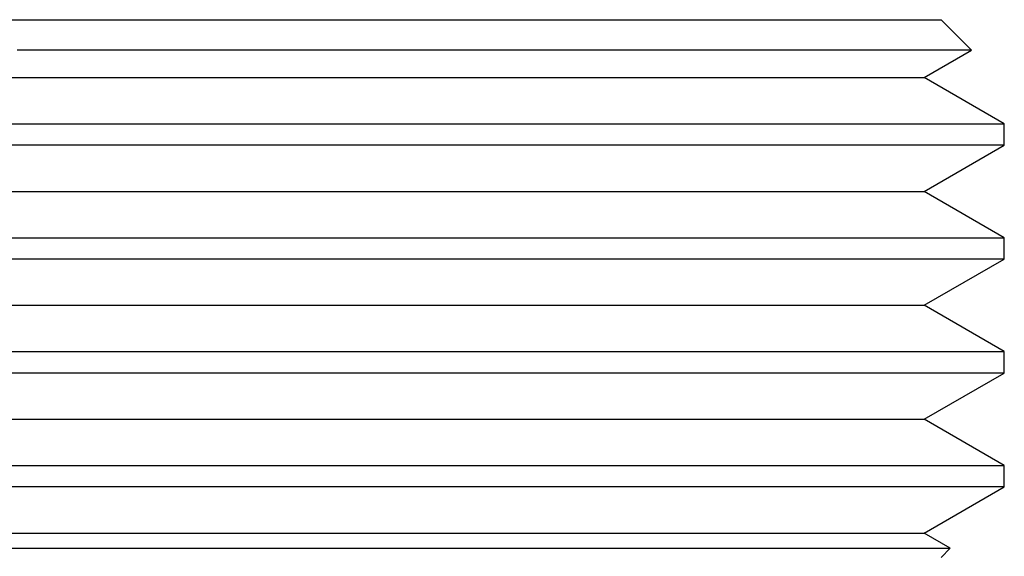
# Model space of a CAD drawing. Header units: millimetres. Extents: x 8 to 864, y 12 to 475.
# Tile 27 of 54: x 525 to 540, y 299 to 307. Entities that reach past the tile are written whole.
import ezdxf

# ---------------------------------------------------------------- set-up
doc = ezdxf.new("R2010")
doc.units = ezdxf.units.MM

msp = doc.modelspace()

# ---------------------------------------------------------------- linework, layer by layer
at = {"color": 7, "linetype": 'Continuous', "lineweight": 30}
for p, q in [((539.63, 306.725), (539.147, 307.208)), ((538.882, 306.293), (539.63, 306.725)), ((540.147, 305.562), (538.882, 306.293)), ((540.147, 305.223), (540.147, 305.562)), ((538.882, 304.493), (540.147, 305.223)), ((540.147, 303.762), (538.882, 304.493)), ((540.147, 303.423), (540.147, 303.762)), ((538.882, 302.693), (540.147, 303.423)), ((540.147, 301.962), (538.882, 302.693)), ((540.147, 301.623), (540.147, 301.962)), ((538.882, 300.893), (540.147, 301.623)), ((540.147, 300.162), (538.882, 300.893)), ((540.147, 299.823), (540.147, 300.162)), ((538.882, 299.093), (540.147, 299.823)), ((539.294, 298.855), (538.882, 299.093)), ((539.147, 298.708), (539.294, 298.855))]:
    msp.add_line(p, q, dxfattribs=at)
at = {"color": 7, "linetype": 'Continuous', "lineweight": 30, "flags": 128}
for points in [[(524.346, 307.208), (524.652, 307.208), (524.96, 307.208), (525.27, 307.208), (525.581, 307.208), (525.893, 307.208), (526.206, 307.208), (526.519, 307.208), (526.833, 307.208), (527.147, 307.208)], [(527.147, 307.208), (527.461, 307.208), (527.775, 307.208), (528.089, 307.208), (528.401, 307.208), (528.713, 307.208), (529.024, 307.208), (529.334, 307.208), (529.642, 307.208), (529.948, 307.208), (530.253, 307.208), (530.555, 307.208), (530.855, 307.208), (531.153, 307.208), (531.447, 307.208), (531.739, 307.208), (532.028, 307.208), (532.313, 307.208), (532.595, 307.208), (532.873, 307.208), (533.147, 307.208), (533.417, 307.208), (533.683, 307.208), (533.944, 307.208), (534.2, 307.208), (534.452, 307.208), (534.699, 307.208), (534.94, 307.208), (535.177, 307.208), (535.407, 307.208), (535.632, 307.208), (535.852, 307.208), (536.065, 307.208), (536.272, 307.208), (536.473, 307.208), (536.667, 307.208), (536.855, 307.208), (537.037, 307.208), (537.211, 307.208), (537.379, 307.208), (537.539, 307.208), (537.693, 307.208), (537.839, 307.208), (537.978, 307.208), (538.11, 307.208), (538.234, 307.208), (538.35, 307.208), (538.459, 307.208), (538.56, 307.208), (538.653, 307.208), (538.738, 307.208), (538.815, 307.208), (538.885, 307.208), (538.946, 307.208), (538.999, 307.208), (539.044, 307.208), (539.081, 307.208), (539.11, 307.208), (539.131, 307.208), (539.143, 307.208), (539.147, 307.208)], [(527.147, 306.725), (526.82, 306.725), (526.494, 306.725), (526.168, 306.725), (525.842, 306.725), (525.518, 306.725), (525.194, 306.725), (524.872, 306.725), (524.552, 306.725)], [(539.63, 306.725), (539.63, 306.725), (539.626, 306.725), (539.613, 306.725), (539.592, 306.725), (539.562, 306.725), (539.523, 306.725), (539.477, 306.725), (539.421, 306.725), (539.357, 306.725), (539.285, 306.725), (539.205, 306.725), (539.116, 306.725), (539.019, 306.725), (538.914, 306.725), (538.801, 306.725), (538.68, 306.725), (538.551, 306.725), (538.414, 306.725), (538.27, 306.725), (538.118, 306.725), (537.958, 306.725), (537.791, 306.725), (537.616, 306.725), (537.435, 306.725), (537.246, 306.725), (537.051, 306.725), (536.848, 306.725), (536.639, 306.725), (536.424, 306.725), (536.202, 306.725), (535.974, 306.725), (535.74, 306.725), (535.5, 306.725), (535.254, 306.725), (535.003, 306.725), (534.746, 306.725), (534.484, 306.725), (534.218, 306.725), (533.946, 306.725), (533.669, 306.725), (533.389, 306.725), (533.104, 306.725), (532.814, 306.725), (532.521, 306.725), (532.224, 306.725), (531.924, 306.725), (531.621, 306.725), (531.314, 306.725), (531.005, 306.725), (530.692, 306.725), (530.378, 306.725), (530.061, 306.725), (529.742, 306.725), (529.422, 306.725), (529.1, 306.725), (528.776, 306.725), (528.452, 306.725), (528.126, 306.725), (527.8, 306.725), (527.474, 306.725), (527.147, 306.725)], [(524.408, 306.293), (524.707, 306.293), (525.008, 306.293), (525.311, 306.293), (525.615, 306.293), (525.92, 306.293), (526.226, 306.293), (526.533, 306.293), (526.84, 306.293), (527.147, 306.293)], [(527.147, 306.293), (527.454, 306.293), (527.761, 306.293), (528.068, 306.293), (528.374, 306.293), (528.679, 306.293), (528.983, 306.293), (529.286, 306.293), (529.587, 306.293), (529.887, 306.293), (530.184, 306.293), (530.48, 306.293), (530.773, 306.293), (531.064, 306.293), (531.353, 306.293), (531.638, 306.293), (531.92, 306.293), (532.199, 306.293), (532.475, 306.293), (532.747, 306.293), (533.015, 306.293), (533.279, 306.293), (533.538, 306.293), (533.794, 306.293), (534.045, 306.293), (534.291, 306.293), (534.532, 306.293), (534.768, 306.293), (534.999, 306.293), (535.225, 306.293), (535.445, 306.293), (535.659, 306.293), (535.868, 306.293), (536.07, 306.293), (536.267, 306.293), (536.457, 306.293), (536.641, 306.293), (536.818, 306.293), (536.989, 306.293), (537.153, 306.293), (537.31, 306.293), (537.46, 306.293), (537.603, 306.293), (537.739, 306.293), (537.868, 306.293), (537.989, 306.293), (538.103, 306.293), (538.209, 306.293), (538.308, 306.293), (538.399, 306.293), (538.482, 306.293), (538.558, 306.293), (538.626, 306.293), (538.686, 306.293), (538.738, 306.293), (538.782, 306.293), (538.818, 306.293), (538.846, 306.293), (538.866, 306.293), (538.878, 306.293), (538.882, 306.293)], [(524.444, 305.562), (524.778, 305.562), (525.113, 305.562), (525.45, 305.562), (525.788, 305.562), (526.127, 305.562), (526.467, 305.562), (526.807, 305.562), (527.147, 305.562), (527.487, 305.562), (527.827, 305.562), (528.167, 305.562), (528.506, 305.562), (528.844, 305.562), (529.181, 305.562), (529.516, 305.562), (529.85, 305.562), (530.182, 305.562), (530.512, 305.562), (530.839, 305.562), (531.164, 305.562), (531.487, 305.562), (531.806, 305.562), (532.122, 305.562), (532.435, 305.562), (532.744, 305.562), (533.049, 305.562), (533.35, 305.562), (533.647, 305.562), (533.939, 305.562), (534.227, 305.562), (534.51, 305.562), (534.788, 305.562), (535.061, 305.562), (535.328, 305.562), (535.59, 305.562), (535.846, 305.562), (536.096, 305.562), (536.339, 305.562), (536.577, 305.562), (536.808, 305.562), (537.032, 305.562), (537.25, 305.562), (537.461, 305.562), (537.664, 305.562), (537.861, 305.562), (538.05, 305.562), (538.231, 305.562), (538.405, 305.562), (538.572, 305.562), (538.73, 305.562), (538.881, 305.562), (539.023, 305.562), (539.157, 305.562), (539.284, 305.562), (539.401, 305.562), (539.511, 305.562), (539.612, 305.562), (539.704, 305.562), (539.788, 305.562), (539.863, 305.562), (539.929, 305.562), (539.987, 305.562), (540.036, 305.562), (540.076, 305.562), (540.107, 305.562), (540.129, 305.562), (540.143, 305.562), (540.147, 305.562)], [(527.147, 305.223), (526.807, 305.223), (526.467, 305.223), (526.127, 305.223), (525.788, 305.223), (525.45, 305.223), (525.113, 305.223), (524.778, 305.223), (524.444, 305.223)], [(540.147, 305.223), (540.147, 305.223), (540.143, 305.223), (540.129, 305.223), (540.107, 305.223), (540.076, 305.223), (540.036, 305.223), (539.987, 305.223), (539.929, 305.223), (539.863, 305.223), (539.788, 305.223), (539.704, 305.223), (539.612, 305.223), (539.511, 305.223), (539.401, 305.223), (539.284, 305.223), (539.157, 305.223), (539.023, 305.223), (538.881, 305.223), (538.73, 305.223), (538.572, 305.223), (538.405, 305.223), (538.231, 305.223), (538.05, 305.223), (537.861, 305.223), (537.664, 305.223), (537.461, 305.223), (537.25, 305.223), (537.032, 305.223), (536.808, 305.223), (536.577, 305.223), (536.339, 305.223), (536.096, 305.223), (535.846, 305.223), (535.59, 305.223), (535.328, 305.223), (535.061, 305.223), (534.788, 305.223), (534.51, 305.223), (534.227, 305.223), (533.939, 305.223), (533.647, 305.223), (533.35, 305.223), (533.049, 305.223), (532.744, 305.223), (532.435, 305.223), (532.122, 305.223), (531.806, 305.223), (531.487, 305.223), (531.164, 305.223), (530.839, 305.223), (530.512, 305.223), (530.182, 305.223), (529.85, 305.223), (529.516, 305.223), (529.181, 305.223), (528.844, 305.223), (528.506, 305.223), (528.167, 305.223), (527.827, 305.223), (527.487, 305.223), (527.147, 305.223)], [(524.408, 304.493), (524.707, 304.493), (525.008, 304.493), (525.311, 304.493), (525.615, 304.493), (525.92, 304.493), (526.226, 304.493), (526.533, 304.493), (526.84, 304.493), (527.147, 304.493)], [(527.147, 304.493), (527.454, 304.493), (527.761, 304.493), (528.068, 304.493), (528.374, 304.493), (528.679, 304.493), (528.983, 304.493), (529.286, 304.493), (529.587, 304.493), (529.887, 304.493), (530.184, 304.493), (530.48, 304.493), (530.773, 304.493), (531.064, 304.493), (531.353, 304.493), (531.638, 304.493), (531.92, 304.493), (532.199, 304.493), (532.475, 304.493), (532.747, 304.493), (533.015, 304.493), (533.279, 304.493), (533.538, 304.493), (533.794, 304.493), (534.045, 304.493), (534.291, 304.493), (534.532, 304.493), (534.768, 304.493), (534.999, 304.493), (535.225, 304.493), (535.445, 304.493), (535.659, 304.493), (535.868, 304.493), (536.07, 304.493), (536.267, 304.493), (536.457, 304.493), (536.641, 304.493), (536.818, 304.493), (536.989, 304.493), (537.153, 304.493), (537.31, 304.493), (537.46, 304.493), (537.603, 304.493), (537.739, 304.493), (537.868, 304.493), (537.989, 304.493), (538.103, 304.493), (538.209, 304.493), (538.308, 304.493), (538.399, 304.493), (538.482, 304.493), (538.558, 304.493), (538.626, 304.493), (538.686, 304.493), (538.738, 304.493), (538.782, 304.493), (538.818, 304.493), (538.846, 304.493), (538.866, 304.493), (538.878, 304.493), (538.882, 304.493)], [(524.444, 303.762), (524.778, 303.762), (525.113, 303.762), (525.45, 303.762), (525.788, 303.762), (526.127, 303.762), (526.467, 303.762), (526.807, 303.762), (527.147, 303.762), (527.487, 303.762), (527.827, 303.762), (528.167, 303.762), (528.506, 303.762), (528.844, 303.762), (529.181, 303.762), (529.516, 303.762), (529.85, 303.762), (530.182, 303.762), (530.512, 303.762), (530.839, 303.762), (531.164, 303.762), (531.487, 303.762), (531.806, 303.762), (532.122, 303.762), (532.435, 303.762), (532.744, 303.762), (533.049, 303.762), (533.35, 303.762), (533.647, 303.762), (533.939, 303.762), (534.227, 303.762), (534.51, 303.762), (534.788, 303.762), (535.061, 303.762), (535.328, 303.762), (535.59, 303.762), (535.846, 303.762), (536.096, 303.762), (536.339, 303.762), (536.577, 303.762), (536.808, 303.762), (537.032, 303.762), (537.25, 303.762), (537.461, 303.762), (537.664, 303.762), (537.861, 303.762), (538.05, 303.762), (538.231, 303.762), (538.405, 303.762), (538.572, 303.762), (538.73, 303.762), (538.881, 303.762), (539.023, 303.762), (539.157, 303.762), (539.284, 303.762), (539.401, 303.762), (539.511, 303.762), (539.612, 303.762), (539.704, 303.762), (539.788, 303.762), (539.863, 303.762), (539.929, 303.762), (539.987, 303.762), (540.036, 303.762), (540.076, 303.762), (540.107, 303.762), (540.129, 303.762), (540.143, 303.762), (540.147, 303.762)], [(527.147, 303.423), (526.807, 303.423), (526.467, 303.423), (526.127, 303.423), (525.788, 303.423), (525.45, 303.423), (525.113, 303.423), (524.778, 303.423), (524.444, 303.423)], [(540.147, 303.423), (540.147, 303.423), (540.143, 303.423), (540.129, 303.423), (540.107, 303.423), (540.076, 303.423), (540.036, 303.423), (539.987, 303.423), (539.929, 303.423), (539.863, 303.423), (539.788, 303.423), (539.704, 303.423), (539.612, 303.423), (539.511, 303.423), (539.401, 303.423), (539.284, 303.423), (539.157, 303.423), (539.023, 303.423), (538.881, 303.423), (538.73, 303.423), (538.572, 303.423), (538.405, 303.423), (538.231, 303.423), (538.05, 303.423), (537.861, 303.423), (537.664, 303.423), (537.461, 303.423), (537.25, 303.423), (537.032, 303.423), (536.808, 303.423), (536.577, 303.423), (536.339, 303.423), (536.096, 303.423), (535.846, 303.423), (535.59, 303.423), (535.328, 303.423), (535.061, 303.423), (534.788, 303.423), (534.51, 303.423), (534.227, 303.423), (533.939, 303.423), (533.647, 303.423), (533.35, 303.423), (533.049, 303.423), (532.744, 303.423), (532.435, 303.423), (532.122, 303.423), (531.806, 303.423), (531.487, 303.423), (531.164, 303.423), (530.839, 303.423), (530.512, 303.423), (530.182, 303.423), (529.85, 303.423), (529.516, 303.423), (529.181, 303.423), (528.844, 303.423), (528.506, 303.423), (528.167, 303.423), (527.827, 303.423), (527.487, 303.423), (527.147, 303.423)], [(524.408, 302.693), (524.707, 302.693), (525.008, 302.693), (525.311, 302.693), (525.615, 302.693), (525.92, 302.693), (526.226, 302.693), (526.533, 302.693), (526.84, 302.693), (527.147, 302.693)], [(527.147, 302.693), (527.454, 302.693), (527.761, 302.693), (528.068, 302.693), (528.374, 302.693), (528.679, 302.693), (528.983, 302.693), (529.286, 302.693), (529.587, 302.693), (529.887, 302.693), (530.184, 302.693), (530.48, 302.693), (530.773, 302.693), (531.064, 302.693), (531.353, 302.693), (531.638, 302.693), (531.92, 302.693), (532.199, 302.693), (532.475, 302.693), (532.747, 302.693), (533.015, 302.693), (533.279, 302.693), (533.538, 302.693), (533.794, 302.693), (534.045, 302.693), (534.291, 302.693), (534.532, 302.693), (534.768, 302.693), (534.999, 302.693), (535.225, 302.693), (535.445, 302.693), (535.659, 302.693), (535.868, 302.693), (536.07, 302.693), (536.267, 302.693), (536.457, 302.693), (536.641, 302.693), (536.818, 302.693), (536.989, 302.693), (537.153, 302.693), (537.31, 302.693), (537.46, 302.693), (537.603, 302.693), (537.739, 302.693), (537.868, 302.693), (537.989, 302.693), (538.103, 302.693), (538.209, 302.693), (538.308, 302.693), (538.399, 302.693), (538.482, 302.693), (538.558, 302.693), (538.626, 302.693), (538.686, 302.693), (538.738, 302.693), (538.782, 302.693), (538.818, 302.693), (538.846, 302.693), (538.866, 302.693), (538.878, 302.693), (538.882, 302.693)], [(524.444, 301.962), (524.778, 301.962), (525.113, 301.962), (525.45, 301.962), (525.788, 301.962), (526.127, 301.962), (526.467, 301.962), (526.807, 301.962), (527.147, 301.962), (527.487, 301.962), (527.827, 301.962), (528.167, 301.962), (528.506, 301.962), (528.844, 301.962), (529.181, 301.962), (529.516, 301.962), (529.85, 301.962), (530.182, 301.962), (530.512, 301.962), (530.839, 301.962), (531.164, 301.962), (531.487, 301.962), (531.806, 301.962), (532.122, 301.962), (532.435, 301.962), (532.744, 301.962), (533.049, 301.962), (533.35, 301.962), (533.647, 301.962), (533.939, 301.962), (534.227, 301.962), (534.51, 301.962), (534.788, 301.962), (535.061, 301.962), (535.328, 301.962), (535.59, 301.962), (535.846, 301.962), (536.096, 301.962), (536.339, 301.962), (536.577, 301.962), (536.808, 301.962), (537.032, 301.962), (537.25, 301.962), (537.461, 301.962), (537.664, 301.962), (537.861, 301.962), (538.05, 301.962), (538.231, 301.962), (538.405, 301.962), (538.572, 301.962), (538.73, 301.962), (538.881, 301.962), (539.023, 301.962), (539.157, 301.962), (539.284, 301.962), (539.401, 301.962), (539.511, 301.962), (539.612, 301.962), (539.704, 301.962), (539.788, 301.962), (539.863, 301.962), (539.929, 301.962), (539.987, 301.962), (540.036, 301.962), (540.076, 301.962), (540.107, 301.962), (540.129, 301.962), (540.143, 301.962), (540.147, 301.962)], [(527.147, 301.623), (526.807, 301.623), (526.467, 301.623), (526.127, 301.623), (525.788, 301.623), (525.45, 301.623), (525.113, 301.623), (524.778, 301.623), (524.444, 301.623)], [(540.147, 301.623), (540.147, 301.623), (540.143, 301.623), (540.129, 301.623), (540.107, 301.623), (540.076, 301.623), (540.036, 301.623), (539.987, 301.623), (539.929, 301.623), (539.863, 301.623), (539.788, 301.623), (539.704, 301.623), (539.612, 301.623), (539.511, 301.623), (539.401, 301.623), (539.284, 301.623), (539.157, 301.623), (539.023, 301.623), (538.881, 301.623), (538.73, 301.623), (538.572, 301.623), (538.405, 301.623), (538.231, 301.623), (538.05, 301.623), (537.861, 301.623), (537.664, 301.623), (537.461, 301.623), (537.25, 301.623), (537.032, 301.623), (536.808, 301.623), (536.577, 301.623), (536.339, 301.623), (536.096, 301.623), (535.846, 301.623), (535.59, 301.623), (535.328, 301.623), (535.061, 301.623), (534.788, 301.623), (534.51, 301.623), (534.227, 301.623), (533.939, 301.623), (533.647, 301.623), (533.35, 301.623), (533.049, 301.623), (532.744, 301.623), (532.435, 301.623), (532.122, 301.623), (531.806, 301.623), (531.487, 301.623), (531.164, 301.623), (530.839, 301.623), (530.512, 301.623), (530.182, 301.623), (529.85, 301.623), (529.516, 301.623), (529.181, 301.623), (528.844, 301.623), (528.506, 301.623), (528.167, 301.623), (527.827, 301.623), (527.487, 301.623), (527.147, 301.623)], [(524.408, 300.893), (524.707, 300.893), (525.008, 300.893), (525.311, 300.893), (525.615, 300.893), (525.92, 300.893), (526.226, 300.893), (526.533, 300.893), (526.84, 300.893), (527.147, 300.893)], [(527.147, 300.893), (527.454, 300.893), (527.761, 300.893), (528.068, 300.893), (528.374, 300.893), (528.679, 300.893), (528.983, 300.893), (529.286, 300.893), (529.587, 300.893), (529.887, 300.893), (530.184, 300.893), (530.48, 300.893), (530.773, 300.893), (531.064, 300.893), (531.353, 300.893), (531.638, 300.893), (531.92, 300.893), (532.199, 300.893), (532.475, 300.893), (532.747, 300.893), (533.015, 300.893), (533.279, 300.893), (533.538, 300.893), (533.794, 300.893), (534.045, 300.893), (534.291, 300.893), (534.532, 300.893), (534.768, 300.893), (534.999, 300.893), (535.225, 300.893), (535.445, 300.893), (535.659, 300.893), (535.868, 300.893), (536.07, 300.893), (536.267, 300.893), (536.457, 300.893), (536.641, 300.893), (536.818, 300.893), (536.989, 300.893), (537.153, 300.893), (537.31, 300.893), (537.46, 300.893), (537.603, 300.893), (537.739, 300.893), (537.868, 300.893), (537.989, 300.893), (538.103, 300.893), (538.209, 300.893), (538.308, 300.893), (538.399, 300.893), (538.482, 300.893), (538.558, 300.893), (538.626, 300.893), (538.686, 300.893), (538.738, 300.893), (538.782, 300.893), (538.818, 300.893), (538.846, 300.893), (538.866, 300.893), (538.878, 300.893), (538.882, 300.893)], [(524.444, 300.162), (524.778, 300.162), (525.113, 300.162), (525.45, 300.162), (525.788, 300.162), (526.127, 300.162), (526.467, 300.162), (526.807, 300.162), (527.147, 300.162), (527.487, 300.162), (527.827, 300.162), (528.167, 300.162), (528.506, 300.162), (528.844, 300.162), (529.181, 300.162), (529.516, 300.162), (529.85, 300.162), (530.182, 300.162), (530.512, 300.162), (530.839, 300.162), (531.164, 300.162), (531.487, 300.162), (531.806, 300.162), (532.122, 300.162), (532.435, 300.162), (532.744, 300.162), (533.049, 300.162), (533.35, 300.162), (533.647, 300.162), (533.939, 300.162), (534.227, 300.162), (534.51, 300.162), (534.788, 300.162), (535.061, 300.162), (535.328, 300.162), (535.59, 300.162), (535.846, 300.162), (536.096, 300.162), (536.339, 300.162), (536.577, 300.162), (536.808, 300.162), (537.032, 300.162), (537.25, 300.162), (537.461, 300.162), (537.664, 300.162), (537.861, 300.162), (538.05, 300.162), (538.231, 300.162), (538.405, 300.162), (538.572, 300.162), (538.73, 300.162), (538.881, 300.162), (539.023, 300.162), (539.157, 300.162), (539.284, 300.162), (539.401, 300.162), (539.511, 300.162), (539.612, 300.162), (539.704, 300.162), (539.788, 300.162), (539.863, 300.162), (539.929, 300.162), (539.987, 300.162), (540.036, 300.162), (540.076, 300.162), (540.107, 300.162), (540.129, 300.162), (540.143, 300.162), (540.147, 300.162)], [(527.147, 299.823), (526.807, 299.823), (526.467, 299.823), (526.127, 299.823), (525.788, 299.823), (525.45, 299.823), (525.113, 299.823), (524.778, 299.823), (524.444, 299.823)], [(540.147, 299.823), (540.147, 299.823), (540.143, 299.823), (540.129, 299.823), (540.107, 299.823), (540.076, 299.823), (540.036, 299.823), (539.987, 299.823), (539.929, 299.823), (539.863, 299.823), (539.788, 299.823), (539.704, 299.823), (539.612, 299.823), (539.511, 299.823), (539.401, 299.823), (539.284, 299.823), (539.157, 299.823), (539.023, 299.823), (538.881, 299.823), (538.73, 299.823), (538.572, 299.823), (538.405, 299.823), (538.231, 299.823), (538.05, 299.823), (537.861, 299.823), (537.664, 299.823), (537.461, 299.823), (537.25, 299.823), (537.032, 299.823), (536.808, 299.823), (536.577, 299.823), (536.339, 299.823), (536.096, 299.823), (535.846, 299.823), (535.59, 299.823), (535.328, 299.823), (535.061, 299.823), (534.788, 299.823), (534.51, 299.823), (534.227, 299.823), (533.939, 299.823), (533.647, 299.823), (533.35, 299.823), (533.049, 299.823), (532.744, 299.823), (532.435, 299.823), (532.122, 299.823), (531.806, 299.823), (531.487, 299.823), (531.164, 299.823), (530.839, 299.823), (530.512, 299.823), (530.182, 299.823), (529.85, 299.823), (529.516, 299.823), (529.181, 299.823), (528.844, 299.823), (528.506, 299.823), (528.167, 299.823), (527.827, 299.823), (527.487, 299.823), (527.147, 299.823)], [(524.408, 299.093), (524.707, 299.093), (525.008, 299.093), (525.311, 299.093), (525.615, 299.093), (525.92, 299.093), (526.226, 299.093), (526.533, 299.093), (526.84, 299.093), (527.147, 299.093)], [(527.147, 299.093), (527.454, 299.093), (527.761, 299.093), (528.068, 299.093), (528.374, 299.093), (528.679, 299.093), (528.983, 299.093), (529.286, 299.093), (529.587, 299.093), (529.887, 299.093), (530.184, 299.093), (530.48, 299.093), (530.773, 299.093), (531.064, 299.093), (531.353, 299.093), (531.638, 299.093), (531.92, 299.093), (532.199, 299.093), (532.475, 299.093), (532.747, 299.093), (533.015, 299.093), (533.279, 299.093), (533.538, 299.093), (533.794, 299.093), (534.045, 299.093), (534.291, 299.093), (534.532, 299.093), (534.768, 299.093), (534.999, 299.093), (535.225, 299.093), (535.445, 299.093), (535.659, 299.093), (535.868, 299.093), (536.07, 299.093), (536.267, 299.093), (536.457, 299.093), (536.641, 299.093), (536.818, 299.093), (536.989, 299.093), (537.153, 299.093), (537.31, 299.093), (537.46, 299.093), (537.603, 299.093), (537.739, 299.093), (537.868, 299.093), (537.989, 299.093), (538.103, 299.093), (538.209, 299.093), (538.308, 299.093), (538.399, 299.093), (538.482, 299.093), (538.558, 299.093), (538.626, 299.093), (538.686, 299.093), (538.738, 299.093), (538.782, 299.093), (538.818, 299.093), (538.846, 299.093), (538.866, 299.093), (538.878, 299.093), (538.882, 299.093), (538.882, 299.093)], [(524.311, 298.855), (524.622, 298.855), (524.933, 298.855), (525.247, 298.855), (525.562, 298.855), (525.877, 298.855), (526.194, 298.855), (526.511, 298.855), (526.829, 298.855), (527.147, 298.855), (527.465, 298.855), (527.783, 298.855), (528.1, 298.855), (528.417, 298.855), (528.733, 298.855), (529.047, 298.855), (529.361, 298.855), (529.673, 298.855), (529.983, 298.855), (530.291, 298.855), (530.597, 298.855), (530.901, 298.855), (531.202, 298.855), (531.5, 298.855), (531.795, 298.855), (532.088, 298.855), (532.376, 298.855), (532.662, 298.855), (532.943, 298.855), (533.221, 298.855), (533.494, 298.855), (533.763, 298.855), (534.027, 298.855), (534.287, 298.855), (534.542, 298.855), (534.791, 298.855), (535.036, 298.855), (535.275, 298.855), (535.508, 298.855), (535.736, 298.855), (535.958, 298.855), (536.174, 298.855), (536.384, 298.855), (536.587, 298.855), (536.784, 298.855), (536.974, 298.855), (537.158, 298.855), (537.334, 298.855), (537.504, 298.855), (537.667, 298.855), (537.822, 298.855), (537.97, 298.855), (538.111, 298.855), (538.244, 298.855), (538.369, 298.855), (538.487, 298.855), (538.597, 298.855), (538.7, 298.855), (538.794, 298.855), (538.88, 298.855), (538.958, 298.855), (539.029, 298.855), (539.091, 298.855), (539.144, 298.855), (539.19, 298.855), (539.227, 298.855), (539.257, 298.855), (539.277, 298.855), (539.29, 298.855), (539.294, 298.855), (539.294, 298.855)]]:
    msp.add_lwpolyline(points, dxfattribs=at)

doc.saveas('drawing.dxf')
